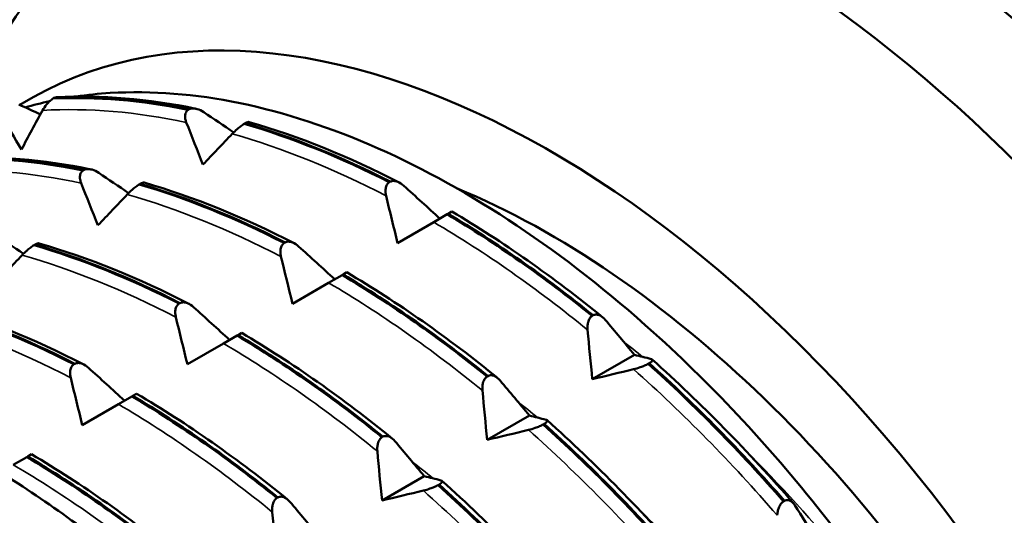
# Model space of a CAD drawing. Header units: millimetres. Extents: x 61 to 380, y 52 to 244.
# Tile 20 of 28: x 305.1 to 317.12, y 108.3 to 114.36. Entities that reach past the tile are written whole.
import ezdxf

# ---------------------------------------------------------------- set-up
doc = ezdxf.new("R2010")
doc.units = ezdxf.units.MM
doc.layers.add('Видимые тонкие (ГОСТ)', color=7, linetype='Continuous', lineweight=35)
doc.layers.add('Видимый контур (ГОСТ)', color=7, linetype='Continuous', lineweight=50)

msp = doc.modelspace()

# ---------------------------------------------------------------- linework, layer by layer
at = {"layer": 'Видимые тонкие (ГОСТ)'}
msp.add_ellipse((317.134, 105.547), major_axis=(7.75, -13.423), ratio=0.57735, start_param=0, end_param=3.141593, dxfattribs=at)
for points in [[(305.376, 113.252), (305.936, 113.283), (306.524, 113.234), (307.131, 113.106)], [(307.693, 112.966), (308.309, 112.789), (308.94, 112.535), (309.572, 112.207)], [(304.092, 112.51), (304.651, 112.542), (305.24, 112.493), (305.847, 112.364)], [(306.409, 112.224), (307.025, 112.048), (307.656, 111.793), (308.288, 111.466)], [(310.154, 111.886), (310.786, 111.515), (311.417, 111.073), (312.034, 110.569)], [(305.124, 111.483), (305.741, 111.306), (306.372, 111.052), (307.004, 110.724)], [(308.87, 111.145), (309.502, 110.773), (310.133, 110.331), (310.749, 109.827)], [(303.84, 110.741), (304.457, 110.565), (305.087, 110.311), (305.72, 109.983)], [(312.457, 110.438), (312.543, 110.371), (312.628, 110.303), (312.714, 110.233)], [(307.586, 110.403), (308.218, 110.032), (308.849, 109.59), (309.465, 109.086)], [(312.596, 110.089), (313.202, 109.548), (313.791, 108.949), (314.35, 108.304)], [(306.301, 109.662), (306.934, 109.29), (307.565, 108.848), (308.181, 108.344)], [(311.174, 109.696), (311.26, 109.629), (311.345, 109.561), (311.431, 109.492)], [(311.311, 109.347), (311.918, 108.807), (312.507, 108.208), (313.066, 107.562)], [(305.017, 108.92), (305.65, 108.549), (306.28, 108.107), (306.897, 107.603)], [(310.027, 108.606), (310.634, 108.065), (311.222, 107.466), (311.782, 106.821)]]:
    msp.add_open_spline(points, degree=3, dxfattribs=at)
for points, knots in [([(313.796, 109.264), (314.654, 108.427), (315.462, 107.47), (316.178, 106.431), (316.37, 106.152), (316.556, 105.867), (316.735, 105.578)], [33.3502772, 33.3502772, 33.3502772, 33.3502772, 33.6678004, 33.6678004, 33.6678004, 33.7531473, 33.7531473, 33.7531473, 33.7531473]), ([(309.89, 108.959), (309.975, 108.893), (310.06, 108.825), (310.145, 108.756), (310.146, 108.756), (310.146, 108.755), (310.147, 108.755)], [20.62268153, 20.62268153, 20.62268153, 20.62268153, 20.65282319, 20.65282319, 20.65282319, 20.65303535, 20.65303535, 20.65303535, 20.65303535]), ([(312.514, 108.526), (312.727, 108.319), (312.936, 108.104), (313.142, 107.882), (315.019, 105.854), (316.565, 103.234), (317.42, 100.655), (317.55, 100.262), (317.664, 99.872), (317.762, 99.485)], [27.0670919, 27.0670919, 27.0670919, 27.0670919, 27.1459139, 27.1459139, 27.1459139, 27.8642878, 27.8642878, 27.8642878, 27.973481, 27.973481, 27.973481, 27.973481])]:
    msp.add_open_spline(points, degree=3, knots=knots, dxfattribs=at)
at = {"layer": 'Видимый контур (ГОСТ)'}
for p, q in [((305.514, 113.404), (305.502, 113.397)), ((307.154, 113.259), (307.166, 113.266)), ((307.852, 113.095), (307.84, 113.088)), ((305.87, 112.518), (305.882, 112.524)), ((306.568, 112.354), (306.556, 112.347)), ((309.61, 112.374), (309.622, 112.381)), ((310.377, 112.015), (310.331, 111.989)), ((310.154, 111.886), (309.713, 111.631)), ((310.319, 111.982), (310.154, 111.886)), ((310.331, 111.989), (310.319, 111.982)), ((308.326, 111.632), (308.338, 111.639)), ((305.284, 111.612), (305.272, 111.605)), ((309.092, 111.273), (309.047, 111.247)), ((309.035, 111.24), (308.87, 111.145)), ((309.047, 111.247), (309.035, 111.24)), ((308.87, 111.145), (308.429, 110.89)), ((307.042, 110.891), (307.054, 110.898)), ((312.089, 110.741), (312.101, 110.748)), ((307.751, 110.499), (307.586, 110.403)), ((307.763, 110.506), (307.751, 110.499)), ((307.808, 110.532), (307.763, 110.506)), ((307.586, 110.403), (307.144, 110.149)), ((312.091, 109.967), (312.606, 110.265)), ((305.757, 110.149), (305.769, 110.156)), ((312.787, 110.162), (312.775, 110.155)), ((310.805, 109.999), (310.817, 110.006)), ((306.467, 109.757), (306.301, 109.662)), ((306.479, 109.764), (306.467, 109.757)), ((306.524, 109.79), (306.479, 109.764)), ((306.301, 109.662), (305.86, 109.407)), ((310.806, 109.226), (311.322, 109.523)), ((311.503, 109.42), (311.491, 109.413)), ((309.521, 109.258), (309.533, 109.265)), ((305.183, 109.016), (305.017, 108.92)), ((305.195, 109.023), (305.183, 109.016)), ((305.24, 109.049), (305.195, 109.023)), ((309.522, 108.484), (310.038, 108.782)), ((310.219, 108.679), (310.207, 108.672)), ((308.237, 108.516), (308.249, 108.523)), ((314.427, 108.473), (314.439, 108.48))]:
    msp.add_line(p, q, dxfattribs=at)
for centre, major_axis, start_param, end_param in [((314.765, 104.179), (7.75, -13.423), 5.730321, 9.987898), ((314.765, 104.179), (7.325, -12.687), 6.002153, 9.70581), ((313.846, 103.648), (7.125, -12.341), 5.945339, 9.762625), ((311.583, 102.342), (6.375, -11.042), 0.071478, 3.158847), ((311.583, 102.342), (-5.75, 9.959), 3.76829, 5.639651), ((304.512, 98.259), (6.6, -11.432), 2.131591, 2.318999), ((304.159, 98.055), (6.35, -10.999), 2.094395, 2.356194), ((304.371, 98.178), (4.875, -8.444), 2.371463, 7.053315)]:
    msp.add_ellipse(centre, major_axis=major_axis, ratio=0.57735, start_param=start_param, end_param=end_param, dxfattribs=at)
msp.add_ellipse((304.159, 98.055), major_axis=(-5.025, 8.704), ratio=0.57735, dxfattribs=at)
for points, knots in [([(324.884, 92.123), (325.711, 92.601), (326.406, 93.305), (327.468, 95.097), (327.831, 96.19), (328.189, 98.659), (328.18, 100.038), (327.788, 102.935), (327.404, 104.452), (326.303, 107.473), (325.587, 108.975), (323.892, 111.812), (322.914, 113.148), (320.796, 115.518), (319.656, 116.552), (317.325, 118.215), (316.135, 118.842), (313.825, 119.623), (312.705, 119.777), (310.842, 119.605), (310.069, 119.365), (309.384, 118.97)], [3.926991, 3.926991, 3.926991, 3.926991, 4.240944, 4.240944, 4.559126, 4.559126, 4.880513, 4.880513, 5.202093, 5.202093, 5.523395, 5.523395, 5.844596, 5.844596, 6.165936, 6.165936, 6.487552, 6.487552, 6.808722, 6.808722, 7.068583, 7.068583, 7.068583, 7.068583]), ([(305.784, 113.422), (305.921, 113.442), (306.061, 113.456), (307.215, 113.526), (308.326, 113.297), (310.604, 112.287), (311.747, 111.524), (313.585, 109.866), (314.298, 109.098), (315.613, 107.421), (316.21, 106.521), (316.735, 105.578)], [0.937965, 0.937965, 0.937965, 0.937965, 1.006784, 1.006784, 1.497781, 1.497781, 1.980511, 1.980511, 2.308963, 2.308963, 2.633437, 2.633437, 2.633437, 2.633437]), ([(305.502, 113.397), (305.496, 113.393), (305.489, 113.388), (305.476, 113.378), (305.47, 113.372), (305.45, 113.353), (305.437, 113.339), (305.407, 113.302), (305.39, 113.277), (305.376, 113.252)], [-0.02234974, -0.02234974, -0.02234974, -0.02234974, -0.0193503, -0.0193503, -0.01627138, -0.01627138, -0.00971082, -0.00971082, 0, 0, 0, 0]), ([(305.551, 113.415), (305.549, 113.415), (305.547, 113.415), (305.536, 113.413), (305.526, 113.41), (305.514, 113.404)], [-0.005917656, -0.005917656, -0.005917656, -0.005917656, -0.004962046, -0.004962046, 0, 0, 0, 0]), ([(307.131, 113.106), (307.125, 113.12), (307.121, 113.134), (307.116, 113.161), (307.115, 113.174), (307.117, 113.202), (307.121, 113.217), (307.134, 113.242), (307.143, 113.251), (307.154, 113.259)], [-0.02001764, -0.02001764, -0.02001764, -0.02001764, -0.01517559, -0.01517559, -0.01064091, -0.01064091, -0.00496205, -0.00496205, 0, 0, 0, 0]), ([(307.166, 113.266), (307.173, 113.269), (307.18, 113.272), (307.195, 113.275), (307.203, 113.276), (307.229, 113.277), (307.247, 113.274), (307.291, 113.261), (307.319, 113.248), (307.346, 113.23)], [-0.02234974, -0.02234974, -0.02234974, -0.02234974, -0.0193503, -0.0193503, -0.01627138, -0.01627138, -0.00971082, -0.00971082, 0, 0, 0, 0]), ([(307.84, 113.088), (307.834, 113.084), (307.827, 113.08), (307.813, 113.071), (307.806, 113.065), (307.784, 113.049), (307.768, 113.036), (307.733, 113.006), (307.712, 112.986), (307.693, 112.966)], [-0.02234974, -0.02234974, -0.02234974, -0.02234974, -0.0193503, -0.0193503, -0.01627138, -0.01627138, -0.00971082, -0.00971082, 0, 0, 0, 0]), ([(307.901, 113.11), (307.897, 113.112), (307.89, 113.111), (307.873, 113.106), (307.863, 113.101), (307.852, 113.095)], [-0.01051788, -0.01051788, -0.01051788, -0.01051788, -0.00496205, -0.00496205, 0, 0, 0, 0]), ([(305.847, 112.364), (305.841, 112.378), (305.837, 112.392), (305.832, 112.419), (305.831, 112.432), (305.833, 112.461), (305.837, 112.476), (305.85, 112.5), (305.859, 112.51), (305.87, 112.518)], [-0.02001764, -0.02001764, -0.02001764, -0.02001764, -0.01517559, -0.01517559, -0.01064091, -0.01064091, -0.00496205, -0.00496205, 0, 0, 0, 0]), ([(305.882, 112.524), (305.889, 112.528), (305.896, 112.53), (305.911, 112.534), (305.919, 112.535), (305.944, 112.535), (305.963, 112.533), (306.007, 112.52), (306.035, 112.507), (306.062, 112.488)], [-0.02234974, -0.02234974, -0.02234974, -0.02234974, -0.0193503, -0.0193503, -0.01627138, -0.01627138, -0.00971082, -0.00971082, 0, 0, 0, 0]), ([(306.617, 112.369), (306.613, 112.37), (306.606, 112.37), (306.589, 112.364), (306.579, 112.36), (306.568, 112.354)], [-0.01051788, -0.01051788, -0.01051788, -0.01051788, -0.00496205, -0.00496205, 0, 0, 0, 0]), ([(309.572, 112.207), (309.569, 112.223), (309.566, 112.238), (309.564, 112.268), (309.565, 112.283), (309.569, 112.313), (309.575, 112.33), (309.59, 112.356), (309.599, 112.366), (309.61, 112.374)], [-0.02001764, -0.02001764, -0.02001764, -0.02001764, -0.01517559, -0.01517559, -0.01064091, -0.01064091, -0.00496205, -0.00496205, 0, 0, 0, 0]), ([(309.622, 112.381), (309.629, 112.384), (309.635, 112.386), (309.65, 112.389), (309.658, 112.39), (309.682, 112.389), (309.699, 112.385), (309.739, 112.369), (309.764, 112.353), (309.788, 112.331)], [-0.02234974, -0.02234974, -0.02234974, -0.02234974, -0.0193503, -0.0193503, -0.01627138, -0.01627138, -0.00971082, -0.00971082, 0, 0, 0, 0]), ([(306.556, 112.347), (306.549, 112.343), (306.543, 112.339), (306.529, 112.329), (306.522, 112.324), (306.499, 112.307), (306.484, 112.295), (306.449, 112.264), (306.428, 112.244), (306.409, 112.224)], [-0.02234974, -0.02234974, -0.02234974, -0.02234974, -0.0193503, -0.0193503, -0.01627138, -0.01627138, -0.00971082, -0.00971082, 0, 0, 0, 0]), ([(308.288, 111.466), (308.285, 111.481), (308.282, 111.497), (308.28, 111.527), (308.281, 111.541), (308.285, 111.572), (308.29, 111.588), (308.306, 111.614), (308.315, 111.625), (308.326, 111.632)], [-0.02001764, -0.02001764, -0.02001764, -0.02001764, -0.01517559, -0.01517559, -0.01064091, -0.01064091, -0.00496205, -0.00496205, 0, 0, 0, 0]), ([(308.338, 111.639), (308.344, 111.642), (308.351, 111.645), (308.366, 111.648), (308.373, 111.648), (308.398, 111.648), (308.414, 111.644), (308.455, 111.627), (308.48, 111.611), (308.503, 111.59)], [-0.02234974, -0.02234974, -0.02234974, -0.02234974, -0.0193503, -0.0193503, -0.01627138, -0.01627138, -0.00971082, -0.00971082, 0, 0, 0, 0]), ([(305.272, 111.605), (305.265, 111.601), (305.259, 111.597), (305.245, 111.588), (305.238, 111.583), (305.215, 111.566), (305.2, 111.554), (305.164, 111.523), (305.143, 111.503), (305.124, 111.483)], [-0.02234974, -0.02234974, -0.02234974, -0.02234974, -0.0193503, -0.0193503, -0.01627138, -0.01627138, -0.00971082, -0.00971082, 0, 0, 0, 0]), ([(305.333, 111.627), (305.329, 111.629), (305.322, 111.628), (305.305, 111.623), (305.295, 111.618), (305.284, 111.612)], [-0.01051788, -0.01051788, -0.01051788, -0.01051788, -0.00496205, -0.00496205, 0, 0, 0, 0]), ([(307.004, 110.724), (307, 110.74), (306.998, 110.756), (306.996, 110.785), (306.996, 110.8), (307.001, 110.831), (307.006, 110.847), (307.021, 110.873), (307.03, 110.883), (307.042, 110.891)], [-0.02001764, -0.02001764, -0.02001764, -0.02001764, -0.01517559, -0.01517559, -0.01064091, -0.01064091, -0.00496205, -0.00496205, 0, 0, 0, 0]), ([(307.054, 110.898), (307.06, 110.901), (307.067, 110.903), (307.082, 110.906), (307.089, 110.907), (307.113, 110.906), (307.13, 110.902), (307.171, 110.886), (307.196, 110.87), (307.219, 110.849)], [-0.02234974, -0.02234974, -0.02234974, -0.02234974, -0.0193503, -0.0193503, -0.01627138, -0.01627138, -0.00971082, -0.00971082, 0, 0, 0, 0]), ([(312.034, 110.569), (312.032, 110.585), (312.032, 110.601), (312.034, 110.632), (312.036, 110.647), (312.044, 110.679), (312.051, 110.696), (312.068, 110.723), (312.078, 110.733), (312.089, 110.741)], [-0.02001764, -0.02001764, -0.02001764, -0.02001764, -0.01517559, -0.01517559, -0.01064091, -0.01064091, -0.00496205, -0.00496205, 0, 0, 0, 0]), ([(312.101, 110.748), (312.108, 110.751), (312.115, 110.753), (312.128, 110.756), (312.135, 110.756), (312.158, 110.755), (312.173, 110.751), (312.209, 110.733), (312.23, 110.715), (312.249, 110.693)], [-0.02234974, -0.02234974, -0.02234974, -0.02234974, -0.0193503, -0.0193503, -0.01627138, -0.01627138, -0.00971082, -0.00971082, 0, 0, 0, 0]), ([(312.811, 110.213), (312.816, 110.211), (312.82, 110.209), (312.825, 110.204), (312.826, 110.201), (312.824, 110.193), (312.82, 110.187), (312.807, 110.175), (312.798, 110.168), (312.787, 110.162)], [-0.02001764, -0.02001764, -0.02001764, -0.02001764, -0.01517559, -0.01517559, -0.01064091, -0.01064091, -0.00496205, -0.00496205, 0, 0, 0, 0]), ([(305.72, 109.983), (305.716, 109.998), (305.714, 110.014), (305.712, 110.044), (305.712, 110.058), (305.717, 110.089), (305.722, 110.105), (305.737, 110.132), (305.746, 110.142), (305.757, 110.149)], [-0.02001764, -0.02001764, -0.02001764, -0.02001764, -0.01517559, -0.01517559, -0.01064091, -0.01064091, -0.00496205, -0.00496205, 0, 0, 0, 0]), ([(305.769, 110.156), (305.776, 110.159), (305.783, 110.162), (305.797, 110.165), (305.805, 110.165), (305.829, 110.165), (305.846, 110.161), (305.887, 110.144), (305.912, 110.128), (305.935, 110.107)], [-0.02234974, -0.02234974, -0.02234974, -0.02234974, -0.0193503, -0.0193503, -0.01627138, -0.01627138, -0.00971082, -0.00971082, 0, 0, 0, 0]), ([(312.775, 110.155), (312.769, 110.151), (312.762, 110.148), (312.747, 110.14), (312.739, 110.137), (312.713, 110.126), (312.695, 110.119), (312.65, 110.103), (312.622, 110.095), (312.596, 110.089)], [-0.02234974, -0.02234974, -0.02234974, -0.02234974, -0.0193503, -0.0193503, -0.01627138, -0.01627138, -0.00971082, -0.00971082, 0, 0, 0, 0]), ([(310.749, 109.827), (310.748, 109.843), (310.748, 109.86), (310.75, 109.891), (310.752, 109.906), (310.76, 109.938), (310.767, 109.954), (310.784, 109.981), (310.794, 109.992), (310.805, 109.999)], [-0.02001764, -0.02001764, -0.02001764, -0.02001764, -0.01517559, -0.01517559, -0.01064091, -0.01064091, -0.00496205, -0.00496205, 0, 0, 0, 0]), ([(310.817, 110.006), (310.824, 110.009), (310.83, 110.012), (310.844, 110.014), (310.851, 110.015), (310.874, 110.014), (310.889, 110.009), (310.925, 109.991), (310.945, 109.974), (310.964, 109.951)], [-0.02234974, -0.02234974, -0.02234974, -0.02234974, -0.0193503, -0.0193503, -0.01627138, -0.01627138, -0.00971082, -0.00971082, 0, 0, 0, 0]), ([(311.526, 109.471), (311.532, 109.47), (311.536, 109.468), (311.541, 109.463), (311.542, 109.46), (311.54, 109.451), (311.536, 109.446), (311.523, 109.433), (311.514, 109.427), (311.503, 109.42)], [-0.02001764, -0.02001764, -0.02001764, -0.02001764, -0.01517559, -0.01517559, -0.01064091, -0.01064091, -0.00496205, -0.00496205, 0, 0, 0, 0]), ([(311.491, 109.413), (311.484, 109.41), (311.477, 109.406), (311.462, 109.399), (311.454, 109.395), (311.429, 109.384), (311.411, 109.377), (311.366, 109.362), (311.338, 109.354), (311.311, 109.347)], [-0.02234974, -0.02234974, -0.02234974, -0.02234974, -0.0193503, -0.0193503, -0.01627138, -0.01627138, -0.00971082, -0.00971082, 0, 0, 0, 0]), ([(309.465, 109.086), (309.464, 109.102), (309.463, 109.118), (309.465, 109.149), (309.468, 109.164), (309.476, 109.196), (309.483, 109.213), (309.5, 109.24), (309.51, 109.25), (309.521, 109.258)], [-0.02001764, -0.02001764, -0.02001764, -0.02001764, -0.01517559, -0.01517559, -0.01064091, -0.01064091, -0.00496205, -0.00496205, 0, 0, 0, 0]), ([(309.533, 109.265), (309.54, 109.268), (309.546, 109.27), (309.56, 109.273), (309.567, 109.273), (309.59, 109.272), (309.605, 109.268), (309.64, 109.25), (309.661, 109.233), (309.68, 109.21)], [-0.02234974, -0.02234974, -0.02234974, -0.02234974, -0.0193503, -0.0193503, -0.01627138, -0.01627138, -0.00971082, -0.00971082, 0, 0, 0, 0]), ([(310.207, 108.672), (310.2, 108.668), (310.193, 108.665), (310.178, 108.657), (310.17, 108.654), (310.145, 108.643), (310.126, 108.636), (310.082, 108.62), (310.054, 108.612), (310.027, 108.606)], [-0.02234974, -0.02234974, -0.02234974, -0.02234974, -0.0193503, -0.0193503, -0.01627138, -0.01627138, -0.00971082, -0.00971082, 0, 0, 0, 0]), ([(310.242, 108.73), (310.248, 108.729), (310.252, 108.726), (310.257, 108.721), (310.258, 108.718), (310.256, 108.71), (310.252, 108.704), (310.239, 108.692), (310.23, 108.686), (310.219, 108.679)], [-0.02001764, -0.02001764, -0.02001764, -0.02001764, -0.01517559, -0.01517559, -0.01064091, -0.01064091, -0.00496205, -0.00496205, 0, 0, 0, 0]), ([(308.181, 108.344), (308.18, 108.361), (308.179, 108.377), (308.181, 108.408), (308.183, 108.423), (308.192, 108.455), (308.198, 108.471), (308.216, 108.498), (308.226, 108.509), (308.237, 108.516)], [-0.02001764, -0.02001764, -0.02001764, -0.02001764, -0.01517559, -0.01517559, -0.01064091, -0.01064091, -0.00496205, -0.00496205, 0, 0, 0, 0]), ([(308.249, 108.523), (308.255, 108.526), (308.262, 108.529), (308.276, 108.531), (308.283, 108.532), (308.305, 108.531), (308.32, 108.526), (308.356, 108.508), (308.377, 108.491), (308.396, 108.469)], [-0.02234974, -0.02234974, -0.02234974, -0.02234974, -0.0193503, -0.0193503, -0.01627138, -0.01627138, -0.00971082, -0.00971082, 0, 0, 0, 0]), ([(314.35, 108.304), (314.351, 108.319), (314.353, 108.335), (314.36, 108.366), (314.364, 108.381), (314.377, 108.412), (314.385, 108.429), (314.405, 108.455), (314.416, 108.466), (314.427, 108.473)], [-0.02001764, -0.02001764, -0.02001764, -0.02001764, -0.01517559, -0.01517559, -0.01064091, -0.01064091, -0.00496205, -0.00496205, 0, 0, 0, 0]), ([(314.439, 108.48), (314.446, 108.484), (314.452, 108.486), (314.465, 108.489), (314.472, 108.489), (314.492, 108.488), (314.505, 108.484), (314.535, 108.467), (314.551, 108.45), (314.565, 108.428)], [-0.02234974, -0.02234974, -0.02234974, -0.02234974, -0.0193503, -0.0193503, -0.01627138, -0.01627138, -0.00971082, -0.00971082, 0, 0, 0, 0])]:
    msp.add_open_spline(points, degree=3, knots=knots, dxfattribs=at)
for points in [[(305.551, 113.415), (306.094, 113.441), (306.666, 113.393), (307.249, 113.273)], [(305.086, 113.325), (305.174, 113.284), (305.262, 113.243), (305.349, 113.203)], [(305.164, 113.289), (305.261, 113.317), (305.36, 113.342), (305.46, 113.363)], [(305.502, 113.397), (306.03, 113.421), (306.584, 113.375), (307.154, 113.259)], [(307.166, 113.266), (306.596, 113.382), (306.042, 113.428), (305.514, 113.404)], [(305.116, 112.773), (305.033, 112.915), (304.952, 113.058), (304.871, 113.2)], [(305.376, 113.252), (305.289, 113.092), (305.202, 112.932), (305.116, 112.773)], [(307.346, 113.23), (307.467, 113.148), (307.589, 113.066), (307.71, 112.983)], [(307.335, 112.589), (307.266, 112.761), (307.198, 112.934), (307.131, 113.106)], [(307.84, 113.088), (308.421, 112.917), (309.015, 112.678), (309.61, 112.374)], [(309.622, 112.381), (309.027, 112.685), (308.433, 112.924), (307.852, 113.095)], [(307.901, 113.11), (308.503, 112.935), (309.118, 112.686), (309.732, 112.371)], [(307.693, 112.966), (307.573, 112.84), (307.454, 112.715), (307.335, 112.589)], [(304.218, 112.655), (304.746, 112.68), (305.3, 112.634), (305.87, 112.518)], [(305.882, 112.524), (305.312, 112.641), (304.758, 112.687), (304.23, 112.662)], [(304.267, 112.674), (304.81, 112.7), (305.381, 112.651), (305.965, 112.531)], [(306.062, 112.488), (306.183, 112.407), (306.304, 112.324), (306.426, 112.242)], [(306.051, 111.848), (305.982, 112.02), (305.914, 112.192), (305.847, 112.364)], [(308.338, 111.639), (307.742, 111.943), (307.149, 112.183), (306.568, 112.354)], [(306.617, 112.369), (307.218, 112.194), (307.834, 111.945), (308.448, 111.629)], [(306.556, 112.347), (307.137, 112.176), (307.73, 111.936), (308.326, 111.632)], [(309.788, 112.331), (309.935, 112.198), (310.082, 112.064), (310.229, 111.929)], [(306.409, 112.224), (306.289, 112.099), (306.17, 111.973), (306.051, 111.848)], [(309.713, 111.631), (309.665, 111.823), (309.618, 112.015), (309.572, 112.207)], [(310.377, 112.015), (310.996, 111.649), (311.615, 111.214), (312.218, 110.723)], [(310.319, 111.982), (310.915, 111.628), (311.508, 111.211), (312.089, 110.741)], [(312.101, 110.748), (311.52, 111.218), (310.927, 111.634), (310.331, 111.989)], [(304.778, 111.747), (304.899, 111.665), (305.02, 111.583), (305.142, 111.5)], [(305.272, 111.605), (305.853, 111.434), (306.446, 111.195), (307.042, 110.891)], [(307.054, 110.898), (306.458, 111.202), (305.865, 111.441), (305.284, 111.612)], [(305.333, 111.627), (305.934, 111.452), (306.55, 111.204), (307.163, 110.888)], [(308.503, 111.59), (308.651, 111.457), (308.798, 111.323), (308.944, 111.188)], [(305.124, 111.483), (305.005, 111.357), (304.886, 111.232), (304.767, 111.106)], [(308.429, 110.89), (308.381, 111.082), (308.334, 111.274), (308.288, 111.466)], [(309.092, 111.273), (309.712, 110.907), (310.331, 110.473), (310.934, 109.982)], [(309.035, 111.24), (309.631, 110.886), (310.224, 110.47), (310.805, 109.999)], [(310.817, 110.006), (310.236, 110.477), (309.643, 110.893), (309.047, 111.247)], [(303.987, 110.864), (304.569, 110.693), (305.162, 110.453), (305.757, 110.149)], [(305.769, 110.156), (305.174, 110.46), (304.581, 110.7), (303.999, 110.871)], [(304.049, 110.886), (304.65, 110.711), (305.266, 110.462), (305.879, 110.147)], [(307.219, 110.849), (307.366, 110.715), (307.514, 110.581), (307.66, 110.446)], [(307.144, 110.149), (307.097, 110.341), (307.05, 110.533), (307.004, 110.724)], [(312.249, 110.693), (312.368, 110.551), (312.488, 110.408), (312.606, 110.265)], [(312.091, 109.967), (312.071, 110.168), (312.052, 110.368), (312.034, 110.569)], [(307.751, 110.499), (308.346, 110.145), (308.94, 109.729), (309.521, 109.258)], [(309.533, 109.265), (308.952, 109.736), (308.359, 110.152), (307.763, 110.506)], [(307.808, 110.532), (308.428, 110.166), (309.047, 109.731), (309.65, 109.24)], [(312.606, 110.265), (312.675, 110.248), (312.744, 110.231), (312.811, 110.213)], [(312.822, 110.207), (313.418, 109.675), (313.999, 109.083), (314.549, 108.45)], [(305.935, 110.107), (306.082, 109.974), (306.229, 109.84), (306.376, 109.705)], [(312.596, 110.089), (312.427, 110.048), (312.259, 110.007), (312.091, 109.967)], [(312.775, 110.155), (313.345, 109.642), (313.899, 109.078), (314.427, 108.473)], [(314.439, 108.48), (313.911, 109.085), (313.357, 109.649), (312.787, 110.162)], [(305.86, 109.407), (305.813, 109.599), (305.766, 109.791), (305.72, 109.983)], [(310.964, 109.951), (311.084, 109.81), (311.203, 109.667), (311.322, 109.523)], [(310.806, 109.226), (310.787, 109.426), (310.768, 109.627), (310.749, 109.827)], [(306.467, 109.757), (307.062, 109.403), (307.656, 108.987), (308.237, 108.516)], [(308.249, 108.523), (307.668, 108.994), (307.074, 109.41), (306.479, 109.764)], [(306.524, 109.79), (307.143, 109.425), (307.763, 108.99), (308.365, 108.499)], [(311.322, 109.523), (311.391, 109.507), (311.459, 109.489), (311.526, 109.471)], [(311.538, 109.466), (312.134, 108.933), (312.715, 108.342), (313.264, 107.709)], [(311.311, 109.347), (311.143, 109.306), (310.974, 109.266), (310.806, 109.226)], [(311.491, 109.413), (312.061, 108.901), (312.615, 108.337), (313.143, 107.732)], [(313.155, 107.739), (312.627, 108.344), (312.073, 108.908), (311.503, 109.42)], [(309.68, 109.21), (309.8, 109.068), (309.919, 108.925), (310.038, 108.782)], [(305.183, 109.016), (305.778, 108.662), (306.372, 108.246), (306.953, 107.775)], [(306.965, 107.782), (306.384, 108.253), (305.79, 108.669), (305.195, 109.023)], [(305.24, 109.049), (305.859, 108.683), (306.479, 108.249), (307.081, 107.758)], [(309.522, 108.484), (309.502, 108.685), (309.483, 108.885), (309.465, 109.086)], [(310.038, 108.782), (310.107, 108.765), (310.175, 108.748), (310.242, 108.73)], [(310.207, 108.672), (310.777, 108.159), (311.331, 107.596), (311.859, 106.991)], [(311.871, 106.998), (311.343, 107.603), (310.789, 108.166), (310.219, 108.679)], [(310.254, 108.725), (310.85, 108.192), (311.431, 107.6), (311.98, 106.967)], [(310.027, 108.606), (309.859, 108.565), (309.69, 108.524), (309.522, 108.484)], [(308.396, 108.469), (308.516, 108.327), (308.635, 108.184), (308.754, 108.041)], [(314.565, 108.428), (314.652, 108.289), (314.739, 108.15), (314.826, 108.009)], [(308.238, 107.743), (308.218, 107.943), (308.199, 108.144), (308.181, 108.344)]]:
    msp.add_open_spline(points, degree=3, dxfattribs=at)

doc.saveas('drawing.dxf')
